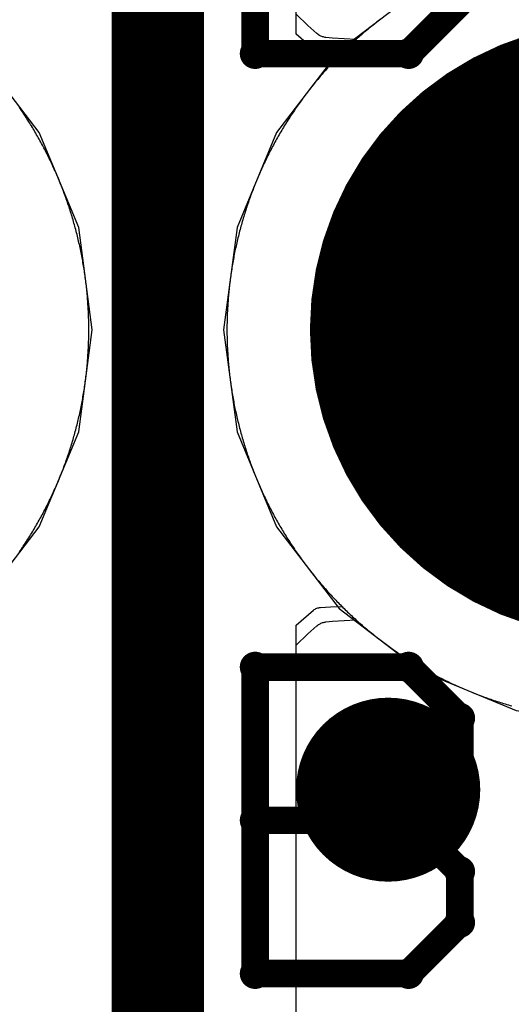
# Model space of a CAD drawing. Extents: x -1.5 to 9, y -3 to 5.
# Tile 160 of 256: x 0.985 to 1.0384, y 2.0267 to 2.1337. Entities that reach past the tile are written whole.
import ezdxf

# ---------------------------------------------------------------- set-up
doc = ezdxf.new("R2010")
doc.units = 0
doc.layers.get('0').update_dxf_attribs({"linetype": 'CONTINUOUS'})
for name, color, linetype in [('qfn16-30-34-a_copper_signal_1', 1, 'CONTINUOUS'), ('qfn16-30-34-a_copper_signal_2', 1, 'CONTINUOUS'), ('qfn16-30-34-a_copper_signal_bot', 5, 'CONTINUOUS'), ('qfn16-30-34-a_copper_signal_top', 1, 'CONTINUOUS'), ('qfn16-30-34-a_drawing_1', 1, 'CONTINUOUS'), ('qfn16-30-34-a_drillmap_1', 1, 'CONTINUOUS'), ('qfn16-30-34-a_pth_drill', 1, 'CONTINUOUS'), ('qfn16-30-34-a_soldermask_bot', 1, 'CONTINUOUS'), ('qfn16-30-34-a_soldermask_top', 1, 'CONTINUOUS')]:
    doc.layers.add(name, color=color, linetype=linetype)

# ---------------------------------------------------------------- blocks, each defined once
blk = doc.blocks.new('D24')
at = {"const_width": 0.0325}
blk.add_lwpolyline([(-0.01625, 0, 1), (0.01625, 0, 1)], format="xyb", close=True, dxfattribs=at)
blk = doc.blocks.new('D29')
at = {"const_width": 0.01}
blk.add_lwpolyline([(-0.005, 0, 1), (0.005, 0, 1)], format="xyb", close=True, dxfattribs=at)
blk = doc.blocks.new('D38')
at = {"const_width": 0.0335}
blk.add_lwpolyline([(-0.01675, 0, 1), (0.01675, 0, 1)], format="xyb", close=True, dxfattribs=at)
blk = doc.blocks.new('D60')
at = {"const_width": 0.0225}
blk.add_lwpolyline([(-0.01125, 0, 1), (0.01125, 0, 1)], format="xyb", close=True, dxfattribs=at)
blk = doc.blocks.new('D64')
at = {"const_width": 0.005}
blk.add_lwpolyline([(-0.0025, 0, 1), (0.0025, 0, 1)], format="xyb", close=True, dxfattribs=at)
blk = doc.blocks.new('D69')
at = {"const_width": 0.001667}
blk.add_lwpolyline([(-0.000833, 0, 1), (0.000833, 0, 1)], format="xyb", close=True, dxfattribs=at)
blk = doc.blocks.new('D44')
at = {"const_width": 0.0025}
blk.add_lwpolyline([(-0.00125, 0, 1), (0.00125, 0, 1)], format="xyb", close=True, dxfattribs=at)

msp = doc.modelspace()

# ---------------------------------------------------------------- linework, layer by layer
at = {"layer": 'qfn16-30-34-a_copper_signal_1', "color": 1}
for points in [[(1.024225, 2.133792), (1.024079, 2.13368), (1.023934, 2.133568), (1.023789, 2.133455), (1.023645, 2.133342), (1.023502, 2.133228), (1.023359, 2.133113), (1.023216, 2.132998), (1.023074, 2.132882), (1.022932, 2.132766), (1.022791, 2.132648), (1.02265, 2.132531), (1.02251, 2.132412), (1.02237, 2.132294), (1.022231, 2.132174), (1.022093, 2.132054), (1.021955, 2.131933), (1.021817, 2.131812), (1.02168, 2.13169), (1.021544, 2.131567), (1.021408, 2.131444), (1.021272, 2.131321), (1.021137, 2.131196), (1.021003, 2.131072), (1.020869, 2.130946), (1.020736, 2.13082), (1.020603, 2.130693), (1.020471, 2.130566), (1.02034, 2.130439), (1.020208, 2.13031), (1.020078, 2.130182), (1.019948, 2.130052), (1.019818, 2.129922), (1.01969, 2.129792), (1.019561, 2.12966), (1.019434, 2.129529), (1.019307, 2.129397), (1.01918, 2.129264), (1.019054, 2.129131), (1.018928, 2.128997), (1.018804, 2.128863), (1.018679, 2.128728), (1.018556, 2.128592), (1.018433, 2.128456), (1.01831, 2.12832), (1.018188, 2.128183), (1.018067, 2.128045), (1.017946, 2.127907), (1.017826, 2.127769), (1.017707, 2.12763), (1.017588, 2.12749), (1.017469, 2.12735), (1.017351, 2.127209), (1.017234, 2.127068), (1.017118, 2.126926), (1.017002, 2.126784), (1.016887, 2.126642), (1.016772, 2.126498), (1.016658, 2.126355), (1.016545, 2.126211), (1.016432, 2.126066), (1.01632, 2.125921), (1.016208, 2.125775), (1.016097, 2.125629), (1.015987, 2.125483), (1.015877, 2.125336), (1.015768, 2.125188), (1.01566, 2.12504), (1.015552, 2.124892), (1.015445, 2.124743), (1.015339, 2.124594), (1.015233, 2.124444), (1.015128, 2.124294), (1.015023, 2.124143), (1.014919, 2.123992), (1.014816, 2.12384), (1.014713, 2.123688), (1.014612, 2.123535), (1.01451, 2.123383), (1.01441, 2.123229), (1.01431, 2.123075), (1.014211, 2.122921), (1.014112, 2.122767), (1.014014, 2.122611), (1.013917, 2.122456), (1.01382, 2.1223), (1.013724, 2.122144), (1.013629, 2.121987), (1.013535, 2.12183), (1.013441, 2.121672), (1.013348, 2.121514), (1.013255, 2.121356), (1.013163, 2.121197), (1.013072, 2.121038), (1.012982, 2.120878), (1.012892, 2.120718), (1.012803, 2.120558), (1.012715, 2.120397), (1.012627, 2.120236), (1.01254, 2.120075), (1.012454, 2.119913), (1.012368, 2.119751), (1.012283, 2.119588), (1.012199, 2.119425), (1.012115, 2.119262), (1.012033, 2.119098), (1.011951, 2.118934), (1.011869, 2.11877), (1.011789, 2.118605), (1.011709, 2.11844), (1.01163, 2.118275), (1.011551, 2.118109), (1.011473, 2.117943), (1.011396, 2.117776), (1.01132, 2.11761), (1.011244, 2.117443), (1.011169, 2.117275), (1.011095, 2.117107), (1.011022, 2.116939), (1.010949, 2.116771), (1.010877, 2.116602), (1.010806, 2.116433), (1.010735, 2.116264), (1.010665, 2.116095), (1.010596, 2.115925), (1.010528, 2.115754), (1.01046, 2.115584), (1.010393, 2.115413), (1.010327, 2.115242), (1.010262, 2.115071), (1.010197, 2.114899), (1.010133, 2.114727), (1.01007, 2.114555), (1.010008, 2.114383), (1.009946, 2.11421), (1.009885, 2.114037), (1.009825, 2.113864), (1.009765, 2.11369), (1.009707, 2.113516), (1.009649, 2.113342), (1.009591, 2.113168), (1.009535, 2.112994), (1.009479, 2.112819), (1.009424, 2.112644), (1.00937, 2.112469), (1.009317, 2.112293), (1.009264, 2.112118), (1.009212, 2.111942), (1.009161, 2.111765), (1.009111, 2.111589), (1.009061, 2.111413), (1.009012, 2.111236), (1.008964, 2.111059), (1.008917, 2.110882), (1.00887, 2.110704), (1.008824, 2.110527), (1.008779, 2.110349), (1.008735, 2.110171), (1.008691, 2.109993), (1.008649, 2.109814), (1.008607, 2.109636), (1.008566, 2.109457), (1.008525, 2.109278), (1.008485, 2.109099), (1.008447, 2.10892), (1.008408, 2.108741), (1.008371, 2.108561), (1.008335, 2.108381), (1.008299, 2.108201), (1.008264, 2.108021), (1.00823, 2.107841), (1.008196, 2.107661), (1.008163, 2.10748), (1.008131, 2.1073), (1.0081, 2.107119), (1.00807, 2.106938), (1.00804, 2.106757), (1.008012, 2.106576), (1.007984, 2.106395), (1.007957, 2.106213), (1.00793, 2.106032), (1.007904, 2.10585), (1.00788, 2.105669), (1.007856, 2.105487), (1.007832, 2.105305), (1.00781, 2.105123), (1.007788, 2.104941), (1.007767, 2.104758), (1.007747, 2.104576), (1.007728, 2.104394), (1.007709, 2.104211), (1.007691, 2.104029), (1.007674, 2.103846), (1.007658, 2.103664), (1.007643, 2.103481), (1.007628, 2.103298), (1.007614, 2.103115), (1.007601, 2.102932), (1.007589, 2.102749), (1.007577, 2.102566), (1.007567, 2.102383), (1.007557, 2.1022), (1.007548, 2.102017), (1.007539, 2.101834), (1.007532, 2.10165), (1.007525, 2.101467), (1.007519, 2.101284), (1.007514, 2.1011), (1.00751, 2.100917), (1.007506, 2.100734), (1.007504, 2.10055), (1.007501, 2.100367), (1.0075, 2.100183), (1.0075, 2.1), (1.0075, 2.099817), (1.007501, 2.099633), (1.007504, 2.09945), (1.007506, 2.099266), (1.00751, 2.099083), (1.007514, 2.0989), (1.007519, 2.098716), (1.007525, 2.098533), (1.007532, 2.09835), (1.007539, 2.098166), (1.007548, 2.097983), (1.007557, 2.0978), (1.007567, 2.097617), (1.007577, 2.097434), (1.007589, 2.097251), (1.007601, 2.097068), (1.007614, 2.096885), (1.007628, 2.096702), (1.007643, 2.096519), (1.007658, 2.096336), (1.007674, 2.096154), (1.007691, 2.095971), (1.007709, 2.095789), (1.007728, 2.095606), (1.007747, 2.095424), (1.007767, 2.095242), (1.007788, 2.095059), (1.00781, 2.094877), (1.007832, 2.094695), (1.007856, 2.094513), (1.00788, 2.094331), (1.007904, 2.09415), (1.00793, 2.093968), (1.007957, 2.093787), (1.007984, 2.093605), (1.008012, 2.093424), (1.00804, 2.093243), (1.00807, 2.093062), (1.0081, 2.092881), (1.008131, 2.0927), (1.008163, 2.09252), (1.008196, 2.092339), (1.00823, 2.092159), (1.008264, 2.091979), (1.008299, 2.091799), (1.008335, 2.091619), (1.008371, 2.091439), (1.008408, 2.091259), (1.008447, 2.09108), (1.008485, 2.090901), (1.008525, 2.090722), (1.008566, 2.090543), (1.008607, 2.090364), (1.008649, 2.090186), (1.008691, 2.090007), (1.008735, 2.089829), (1.008779, 2.089651), (1.008824, 2.089473), (1.00887, 2.089296), (1.008917, 2.089118), (1.008964, 2.088941), (1.009012, 2.088764), (1.009061, 2.088587), (1.009111, 2.088411), (1.009161, 2.088235), (1.009212, 2.088058), (1.009264, 2.087882), (1.009317, 2.087707), (1.00937, 2.087531), (1.009424, 2.087356), (1.009479, 2.087181), (1.009535, 2.087006), (1.009591, 2.086832), (1.009649, 2.086658), (1.009707, 2.086484), (1.009765, 2.08631), (1.009825, 2.086136), (1.009885, 2.085963), (1.009946, 2.08579), (1.010008, 2.085617), (1.01007, 2.085445), (1.010133, 2.085273), (1.010197, 2.085101), (1.010262, 2.084929), (1.010327, 2.084758), (1.010393, 2.084587), (1.01046, 2.084416), (1.010528, 2.084246), (1.010596, 2.084075), (1.010665, 2.083905), (1.010735, 2.083736), (1.010806, 2.083567), (1.010877, 2.083398), (1.010949, 2.083229), (1.011022, 2.083061), (1.011095, 2.082893), (1.011169, 2.082725), (1.011244, 2.082557), (1.01132, 2.08239), (1.011396, 2.082224), (1.011473, 2.082057), (1.011551, 2.081891), (1.01163, 2.081725), (1.011709, 2.08156), (1.011789, 2.081395), (1.011869, 2.08123), (1.011951, 2.081066), (1.012033, 2.080902), (1.012115, 2.080738), (1.012199, 2.080575), (1.012283, 2.080412), (1.012368, 2.080249), (1.012454, 2.080087), (1.01254, 2.079925), (1.012627, 2.079764), (1.012715, 2.079603), (1.012803, 2.079442), (1.012892, 2.079282), (1.012982, 2.079122), (1.013072, 2.078962), (1.013163, 2.078803), (1.013255, 2.078644), (1.013348, 2.078486), (1.013441, 2.078328), (1.013535, 2.07817), (1.013629, 2.078013), (1.013724, 2.077856), (1.01382, 2.0777), (1.013917, 2.077544), (1.014014, 2.077389), (1.014112, 2.077233), (1.014211, 2.077079), (1.01431, 2.076925), (1.01441, 2.076771), (1.01451, 2.076617), (1.014612, 2.076465), (1.014713, 2.076312), (1.014816, 2.07616), (1.014919, 2.076008), (1.015023, 2.075857), (1.015128, 2.075706), (1.015233, 2.075556), (1.015339, 2.075406), (1.015445, 2.075257), (1.015552, 2.075108), (1.01566, 2.07496), (1.015768, 2.074812), (1.015877, 2.074664), (1.015987, 2.074517), (1.016097, 2.074371), (1.016208, 2.074225), (1.01632, 2.074079), (1.016432, 2.073934), (1.016545, 2.073789), (1.016658, 2.073645), (1.016772, 2.073502), (1.016887, 2.073358), (1.017002, 2.073216), (1.017118, 2.073074), (1.017234, 2.072932), (1.017351, 2.072791), (1.017469, 2.07265), (1.017588, 2.07251), (1.017707, 2.07237), (1.017826, 2.072231), (1.017946, 2.072093), (1.018067, 2.071955), (1.018188, 2.071817), (1.01831, 2.07168), (1.018433, 2.071544), (1.018556, 2.071408), (1.018679, 2.071272), (1.018804, 2.071137), (1.018928, 2.071003), (1.019054, 2.070869), (1.01918, 2.070736), (1.019307, 2.070603), (1.019434, 2.070471), (1.019561, 2.07034), (1.01969, 2.070208), (1.019818, 2.070078), (1.019948, 2.069948), (1.020078, 2.069818), (1.020208, 2.06969), (1.02034, 2.069561), (1.020471, 2.069434), (1.020603, 2.069307), (1.020736, 2.06918), (1.020869, 2.069054), (1.021003, 2.068928), (1.021137, 2.068804), (1.021272, 2.068679), (1.021408, 2.068556), (1.021544, 2.068433), (1.02168, 2.06831), (1.021817, 2.068188), (1.021955, 2.068067), (1.022093, 2.067946), (1.022231, 2.067826), (1.02237, 2.067706), (1.02251, 2.067588), (1.02265, 2.067469), (1.022791, 2.067352), (1.022932, 2.067234), (1.023074, 2.067118), (1.023216, 2.067002), (1.023359, 2.066887), (1.023502, 2.066772), (1.023645, 2.066658), (1.023789, 2.066545), (1.023934, 2.066432), (1.024079, 2.06632), (1.024225, 2.066208), (1.024371, 2.066097), (1.024517, 2.065987), (1.024664, 2.065877), (1.024812, 2.065768), (1.02496, 2.06566), (1.025108, 2.065552), (1.025257, 2.065445), (1.025406, 2.065339), (1.025556, 2.065233), (1.025707, 2.065128), (1.025857, 2.065023), (1.026008, 2.064919), (1.02616, 2.064816), (1.026312, 2.064713), (1.026465, 2.064612), (1.026617, 2.06451), (1.026771, 2.06441), (1.026925, 2.06431), (1.027079, 2.064211), (1.027234, 2.064112), (1.027389, 2.064014), (1.027544, 2.063917), (1.0277, 2.06382), (1.027856, 2.063724), (1.028013, 2.063629), (1.02817, 2.063535), (1.028328, 2.063441), (1.028486, 2.063348), (1.028644, 2.063255), (1.028803, 2.063163), (1.028962, 2.063072), (1.029122, 2.062982), (1.029282, 2.062892), (1.029442, 2.062803), (1.029603, 2.062715), (1.029764, 2.062627), (1.029925, 2.06254), (1.030087, 2.062454), (1.030249, 2.062368), (1.030412, 2.062283), (1.030575, 2.062199), (1.030738, 2.062115), (1.030902, 2.062033), (1.031066, 2.061951), (1.03123, 2.061869), (1.031395, 2.061789), (1.03156, 2.061709), (1.031725, 2.06163), (1.031891, 2.061551), (1.032057, 2.061473), (1.032224, 2.061396), (1.03239, 2.06132), (1.032557, 2.061244), (1.032725, 2.061169), (1.032893, 2.061095), (1.033061, 2.061022), (1.033229, 2.060949), (1.033398, 2.060877), (1.033567, 2.060806), (1.033736, 2.060735), (1.033906, 2.060665), (1.034075, 2.060596), (1.034246, 2.060528), (1.034416, 2.06046), (1.034587, 2.060393), (1.034758, 2.060327), (1.034929, 2.060262), (1.035101, 2.060197), (1.035273, 2.060133), (1.035445, 2.06007), (1.035617, 2.060008), (1.03579, 2.059946), (1.035963, 2.059885), (1.036136, 2.059825), (1.03631, 2.059765), (1.036484, 2.059706), (1.036658, 2.059649), (1.036832, 2.059591), (1.037006, 2.059535), (1.037181, 2.059479), (1.037356, 2.059424), (1.037531, 2.05937), (1.037707, 2.059317), (1.037882, 2.059264), (1.038058, 2.059212), (1.038235, 2.059161), (1.038411, 2.05911)], [(0.984977, 2.075857), (0.985081, 2.076008), (0.985184, 2.07616), (0.985287, 2.076312), (0.985388, 2.076465), (0.98549, 2.076617), (0.98559, 2.076771), (0.98569, 2.076925), (0.985789, 2.077079), (0.985888, 2.077233), (0.985986, 2.077389), (0.986083, 2.077544), (0.98618, 2.0777), (0.986276, 2.077856), (0.986371, 2.078013), (0.986465, 2.07817), (0.986559, 2.078328), (0.986652, 2.078486), (0.986745, 2.078644), (0.986837, 2.078803), (0.986928, 2.078962), (0.987018, 2.079122), (0.987108, 2.079282), (0.987197, 2.079442), (0.987285, 2.079603), (0.987373, 2.079764), (0.98746, 2.079925), (0.987546, 2.080087), (0.987632, 2.080249), (0.987717, 2.080412), (0.987801, 2.080575), (0.987885, 2.080738), (0.987967, 2.080902), (0.988049, 2.081066), (0.988131, 2.08123), (0.988211, 2.081395), (0.988291, 2.08156), (0.98837, 2.081725), (0.988449, 2.081891), (0.988527, 2.082057), (0.988604, 2.082224), (0.98868, 2.08239), (0.988756, 2.082557), (0.988831, 2.082725), (0.988905, 2.082893), (0.988978, 2.083061), (0.989051, 2.083229), (0.989123, 2.083398), (0.989194, 2.083567), (0.989265, 2.083736), (0.989335, 2.083905), (0.989404, 2.084075), (0.989472, 2.084246), (0.98954, 2.084416), (0.989607, 2.084587), (0.989673, 2.084758), (0.989738, 2.084929), (0.989803, 2.085101), (0.989867, 2.085273), (0.98993, 2.085445), (0.989992, 2.085617), (0.990054, 2.08579), (0.990115, 2.085963), (0.990175, 2.086136), (0.990235, 2.08631), (0.990293, 2.086484), (0.990351, 2.086658), (0.990409, 2.086832), (0.990465, 2.087006), (0.990521, 2.087181), (0.990576, 2.087356), (0.99063, 2.087531), (0.990683, 2.087707), (0.990736, 2.087882), (0.990788, 2.088058), (0.990839, 2.088235), (0.990889, 2.088411), (0.990939, 2.088587), (0.990988, 2.088764), (0.991036, 2.088941), (0.991083, 2.089118), (0.99113, 2.089296), (0.991176, 2.089473), (0.991221, 2.089651), (0.991265, 2.089829), (0.991309, 2.090007), (0.991351, 2.090186), (0.991393, 2.090364), (0.991434, 2.090543), (0.991475, 2.090722), (0.991515, 2.090901), (0.991553, 2.09108), (0.991592, 2.091259), (0.991629, 2.091439), (0.991665, 2.091619), (0.991701, 2.091799), (0.991736, 2.091979), (0.99177, 2.092159), (0.991804, 2.092339), (0.991837, 2.09252), (0.991869, 2.0927), (0.9919, 2.092881), (0.99193, 2.093062), (0.99196, 2.093243), (0.991988, 2.093424), (0.992016, 2.093605), (0.992043, 2.093787), (0.99207, 2.093968), (0.992096, 2.09415), (0.99212, 2.094331), (0.992144, 2.094513), (0.992168, 2.094695), (0.99219, 2.094877), (0.992212, 2.095059), (0.992233, 2.095242), (0.992253, 2.095424), (0.992272, 2.095606), (0.992291, 2.095789), (0.992309, 2.095971), (0.992326, 2.096154), (0.992342, 2.096336), (0.992357, 2.096519), (0.992372, 2.096702), (0.992386, 2.096885), (0.992399, 2.097068), (0.992411, 2.097251), (0.992423, 2.097434), (0.992433, 2.097617), (0.992443, 2.0978), (0.992452, 2.097983), (0.992461, 2.098166), (0.992468, 2.09835), (0.992475, 2.098533), (0.992481, 2.098716), (0.992486, 2.0989), (0.99249, 2.099083), (0.992494, 2.099266), (0.992496, 2.09945), (0.992499, 2.099633), (0.9925, 2.099817), (0.9925, 2.1), (0.9925, 2.100183), (0.992499, 2.100367), (0.992496, 2.10055), (0.992494, 2.100734), (0.99249, 2.100917), (0.992486, 2.1011), (0.992481, 2.101284), (0.992475, 2.101467), (0.992468, 2.10165), (0.992461, 2.101834), (0.992452, 2.102017), (0.992443, 2.1022), (0.992433, 2.102383), (0.992423, 2.102566), (0.992411, 2.102749), (0.992399, 2.102932), (0.992386, 2.103115), (0.992372, 2.103298), (0.992357, 2.103481), (0.992342, 2.103664), (0.992326, 2.103846), (0.992309, 2.104029), (0.992291, 2.104211), (0.992272, 2.104394), (0.992253, 2.104576), (0.992233, 2.104758), (0.992212, 2.104941), (0.99219, 2.105123), (0.992168, 2.105305), (0.992144, 2.105487), (0.99212, 2.105669), (0.992096, 2.10585), (0.99207, 2.106032), (0.992043, 2.106213), (0.992016, 2.106395), (0.991988, 2.106576), (0.99196, 2.106757), (0.99193, 2.106938), (0.9919, 2.107119), (0.991869, 2.1073), (0.991837, 2.10748), (0.991804, 2.107661), (0.99177, 2.107841), (0.991736, 2.108021), (0.991701, 2.108201), (0.991665, 2.108381), (0.991629, 2.108561), (0.991592, 2.108741), (0.991553, 2.10892), (0.991515, 2.109099), (0.991475, 2.109278), (0.991434, 2.109457), (0.991393, 2.109636), (0.991351, 2.109814), (0.991309, 2.109993), (0.991265, 2.110171), (0.991221, 2.110349), (0.991176, 2.110527), (0.99113, 2.110704), (0.991083, 2.110882), (0.991036, 2.111059), (0.990988, 2.111236), (0.990939, 2.111413), (0.990889, 2.111589), (0.990839, 2.111765), (0.990788, 2.111942), (0.990736, 2.112118), (0.990683, 2.112293), (0.99063, 2.112469), (0.990576, 2.112644), (0.990521, 2.112819), (0.990465, 2.112994), (0.990409, 2.113168), (0.990351, 2.113342), (0.990293, 2.113516), (0.990235, 2.11369), (0.990175, 2.113864), (0.990115, 2.114037), (0.990054, 2.11421), (0.989992, 2.114383), (0.98993, 2.114555), (0.989867, 2.114727), (0.989803, 2.114899), (0.989738, 2.115071), (0.989673, 2.115242), (0.989607, 2.115413), (0.98954, 2.115584), (0.989472, 2.115754), (0.989404, 2.115925), (0.989335, 2.116095), (0.989265, 2.116264), (0.989194, 2.116433), (0.989123, 2.116602), (0.989051, 2.116771), (0.988978, 2.116939), (0.988905, 2.117107), (0.988831, 2.117275), (0.988756, 2.117443), (0.98868, 2.11761), (0.988604, 2.117776), (0.988527, 2.117943), (0.988449, 2.118109), (0.98837, 2.118275), (0.988291, 2.11844), (0.988211, 2.118605), (0.988131, 2.11877), (0.988049, 2.118934), (0.987967, 2.119098), (0.987885, 2.119262), (0.987801, 2.119425), (0.987717, 2.119588), (0.987632, 2.119751), (0.987546, 2.119913), (0.98746, 2.120075), (0.987373, 2.120236), (0.987285, 2.120397), (0.987197, 2.120558), (0.987108, 2.120718), (0.987018, 2.120878), (0.986928, 2.121038), (0.986837, 2.121197), (0.986745, 2.121356), (0.986652, 2.121514), (0.986559, 2.121672), (0.986465, 2.12183), (0.986371, 2.121987), (0.986276, 2.122144), (0.98618, 2.1223), (0.986083, 2.122456), (0.985986, 2.122611), (0.985888, 2.122767), (0.985789, 2.122921), (0.98569, 2.123075), (0.98559, 2.123229), (0.98549, 2.123383), (0.985388, 2.123535), (0.985287, 2.123688), (0.985184, 2.12384), (0.985081, 2.123992), (0.984977, 2.124143)]]:
    msp.add_lwpolyline(points, dxfattribs=at)
at = {"layer": 'qfn16-30-34-a_copper_signal_2', "color": 1, "const_width": 0.01}
msp.add_lwpolyline([(1, 1.825), (1, 2.925)], dxfattribs=at)
at = {"layer": 'qfn16-30-34-a_copper_signal_2', "color": 1}
for points in [[(1.024225, 2.133792), (1.024079, 2.13368), (1.023934, 2.133568), (1.023789, 2.133455), (1.023645, 2.133342), (1.023502, 2.133228), (1.023359, 2.133113), (1.023216, 2.132998), (1.023074, 2.132882), (1.022932, 2.132766), (1.022791, 2.132648), (1.02265, 2.132531), (1.02251, 2.132412), (1.02237, 2.132294), (1.022231, 2.132174), (1.022093, 2.132054), (1.021955, 2.131933), (1.021817, 2.131812), (1.02168, 2.13169), (1.021544, 2.131567), (1.021408, 2.131444), (1.021272, 2.131321), (1.021137, 2.131196), (1.021003, 2.131072), (1.020869, 2.130946), (1.020736, 2.13082), (1.020603, 2.130693), (1.020471, 2.130566), (1.02034, 2.130439), (1.020208, 2.13031), (1.020078, 2.130182), (1.02, 2.130104), (1.018736, 2.130126), (1.017672, 2.13019), (1.017545, 2.130206), (1.017466, 2.130221), (1.017353, 2.130251), (1.017259, 2.130284), (1.017166, 2.130324), (1.017069, 2.130375), (1.016976, 2.130433), (1.016886, 2.1305), (1.015, 2.13211), (1.015, 2.86789)], [(1.015, 1.825), (1.015, 2.06789), (1.016886, 2.0695), (1.016976, 2.069567), (1.017069, 2.069625), (1.017166, 2.069676), (1.017259, 2.069716), (1.017353, 2.069749), (1.017466, 2.069779), (1.017545, 2.069794), (1.017672, 2.06981), (1.018736, 2.069874), (1.02, 2.069896), (1.020078, 2.069818), (1.020208, 2.06969), (1.02034, 2.069561), (1.020471, 2.069434), (1.020603, 2.069307), (1.020736, 2.06918), (1.020869, 2.069054), (1.021003, 2.068928), (1.021137, 2.068804), (1.021272, 2.068679), (1.021408, 2.068556), (1.021544, 2.068433), (1.02168, 2.06831), (1.021817, 2.068188), (1.021955, 2.068067), (1.022093, 2.067946), (1.022231, 2.067826), (1.02237, 2.067706), (1.02251, 2.067588), (1.02265, 2.067469), (1.022791, 2.067352), (1.022932, 2.067234), (1.023074, 2.067118), (1.023216, 2.067002), (1.023359, 2.066887), (1.023502, 2.066772), (1.023645, 2.066658), (1.023789, 2.066545), (1.023934, 2.066432), (1.024079, 2.06632), (1.024225, 2.066208), (1.024371, 2.066097), (1.024517, 2.065987), (1.024664, 2.065877), (1.024812, 2.065768), (1.02496, 2.06566), (1.025108, 2.065552), (1.025257, 2.065445), (1.025406, 2.065339), (1.025556, 2.065233), (1.025707, 2.065128), (1.025857, 2.065023), (1.026008, 2.064919), (1.02616, 2.064816), (1.026312, 2.064713), (1.026465, 2.064612), (1.026617, 2.06451), (1.026771, 2.06441), (1.026925, 2.06431), (1.027079, 2.064211), (1.027234, 2.064112), (1.027389, 2.064014), (1.027544, 2.063917), (1.0277, 2.06382), (1.027856, 2.063724), (1.028013, 2.063629), (1.02817, 2.063535), (1.028328, 2.063441), (1.028486, 2.063348), (1.028644, 2.063255), (1.028803, 2.063163), (1.028962, 2.063072), (1.029122, 2.062982), (1.029282, 2.062892), (1.029442, 2.062803), (1.029603, 2.062715), (1.029764, 2.062627), (1.029925, 2.06254), (1.030087, 2.062454), (1.030249, 2.062368), (1.030412, 2.062283), (1.030575, 2.062199), (1.030738, 2.062115), (1.030902, 2.062033), (1.031066, 2.061951), (1.03123, 2.061869), (1.031395, 2.061789), (1.03156, 2.061709), (1.031725, 2.06163), (1.031891, 2.061551), (1.032057, 2.061473), (1.032224, 2.061396), (1.03239, 2.06132), (1.032557, 2.061244), (1.032725, 2.061169), (1.032893, 2.061095), (1.033061, 2.061022), (1.033229, 2.060949), (1.033398, 2.060877), (1.033567, 2.060806), (1.033736, 2.060735), (1.033906, 2.060665), (1.034075, 2.060596), (1.034246, 2.060528), (1.034416, 2.06046), (1.034587, 2.060393), (1.034758, 2.060327), (1.034929, 2.060262), (1.035101, 2.060197), (1.035273, 2.060133), (1.035445, 2.06007), (1.035617, 2.060008), (1.03579, 2.059946), (1.035963, 2.059885), (1.036136, 2.059825), (1.03631, 2.059765), (1.036484, 2.059706), (1.036658, 2.059649), (1.036832, 2.059591), (1.037006, 2.059535), (1.037181, 2.059479), (1.037356, 2.059424), (1.037531, 2.05937), (1.037707, 2.059317), (1.037882, 2.059264), (1.038058, 2.059212), (1.038235, 2.059161), (1.038411, 2.05911)]]:
    msp.add_lwpolyline(points, dxfattribs=at)
at = {"layer": 'qfn16-30-34-a_copper_signal_bot', "color": 5}
for points in [[(1.028567, 2.137124), (1.019689, 2.130311), (1.012876, 2.121433), (1.008594, 2.111095), (1.007133, 2.1), (1.008594, 2.088905), (1.012876, 2.078567), (1.019689, 2.069689), (1.028567, 2.062876), (1.038905, 2.058594), (1.05, 2.057133), (1.061095, 2.058594), (1.071433, 2.062876), (1.080311, 2.069689), (1.087124, 2.078567), (1.091406, 2.088905), (1.092867, 2.1), (1.091406, 2.111095), (1.087124, 2.121433), (1.080311, 2.130311), (1.071433, 2.137124)], [(0.980311, 2.069689), (0.987124, 2.078567), (0.991406, 2.088905), (0.992867, 2.1), (0.991406, 2.111095), (0.987124, 2.121433), (0.980311, 2.130311)]]:
    msp.add_lwpolyline(points, dxfattribs=at)
at = {"layer": 'qfn16-30-34-a_copper_signal_top', "color": 1, "const_width": 0.01}
msp.add_lwpolyline([(1, 1.825), (1, 2.925)], dxfattribs=at)
at = {"layer": 'qfn16-30-34-a_copper_signal_top', "color": 1}
for points in [[(1.024225, 2.133792), (1.024079, 2.13368), (1.023934, 2.133568), (1.023789, 2.133455), (1.023645, 2.133342), (1.023502, 2.133228), (1.023359, 2.133113), (1.023216, 2.132998), (1.023074, 2.132882), (1.022932, 2.132766), (1.022791, 2.132648), (1.02265, 2.132531), (1.02251, 2.132412), (1.02237, 2.132294), (1.022231, 2.132174), (1.022093, 2.132054), (1.021955, 2.131933), (1.021817, 2.131812), (1.02168, 2.13169), (1.021544, 2.131567), (1.0215, 2.131528), (1.018958, 2.131691), (1.018228, 2.131764), (1.018153, 2.131775), (1.01806, 2.131793), (1.017969, 2.131815), (1.017874, 2.131843), (1.01779, 2.131874), (1.017704, 2.13191), (1.017605, 2.131958), (1.017539, 2.131994), (1.017433, 2.132061), (1.017367, 2.132108), (1.017261, 2.132192), (1.016295, 2.13305), (1.015, 2.134293)], [(1.015, 1.825), (1.015, 2.065707), (1.016295, 2.06695), (1.017261, 2.067808), (1.017367, 2.067892), (1.017433, 2.067939), (1.017539, 2.068006), (1.017605, 2.068042), (1.017704, 2.06809), (1.01779, 2.068126), (1.017874, 2.068157), (1.017969, 2.068185), (1.01806, 2.068207), (1.018153, 2.068225), (1.018228, 2.068236), (1.018958, 2.068309), (1.0215, 2.068472), (1.021544, 2.068433), (1.02168, 2.06831), (1.021817, 2.068188), (1.021955, 2.068067), (1.022093, 2.067946), (1.022231, 2.067826), (1.02237, 2.067706), (1.02251, 2.067588), (1.02265, 2.067469), (1.022791, 2.067352), (1.022932, 2.067234), (1.023074, 2.067118), (1.023216, 2.067002), (1.023359, 2.066887), (1.023502, 2.066772), (1.023645, 2.066658), (1.023789, 2.066545), (1.023934, 2.066432), (1.024079, 2.06632), (1.024225, 2.066208), (1.024371, 2.066097), (1.024517, 2.065987), (1.024664, 2.065877), (1.024812, 2.065768), (1.02496, 2.06566), (1.025108, 2.065552), (1.025257, 2.065445), (1.025406, 2.065339), (1.025556, 2.065233), (1.025707, 2.065128), (1.025857, 2.065023), (1.026008, 2.064919), (1.02616, 2.064816), (1.026312, 2.064713), (1.026465, 2.064612), (1.026617, 2.06451), (1.026771, 2.06441), (1.026925, 2.06431), (1.027079, 2.064211), (1.027234, 2.064112), (1.027389, 2.064014), (1.027544, 2.063917), (1.0277, 2.06382), (1.027856, 2.063724), (1.028013, 2.063629), (1.02817, 2.063535), (1.028328, 2.063441), (1.028486, 2.063348), (1.028644, 2.063255), (1.028803, 2.063163), (1.028962, 2.063072), (1.029122, 2.062982), (1.029282, 2.062892), (1.029442, 2.062803), (1.029603, 2.062715), (1.029764, 2.062627), (1.029925, 2.06254), (1.030087, 2.062454), (1.030249, 2.062368), (1.030412, 2.062283), (1.030575, 2.062199), (1.030738, 2.062115), (1.030902, 2.062033), (1.031066, 2.061951), (1.03123, 2.061869), (1.031395, 2.061789), (1.03156, 2.061709), (1.031725, 2.06163), (1.031891, 2.061551), (1.032057, 2.061473), (1.032224, 2.061396), (1.03239, 2.06132), (1.032557, 2.061244), (1.032725, 2.061169), (1.032893, 2.061095), (1.033061, 2.061022), (1.033229, 2.060949), (1.033398, 2.060877), (1.033567, 2.060806), (1.033736, 2.060735), (1.033906, 2.060665), (1.034075, 2.060596), (1.034246, 2.060528), (1.034416, 2.06046), (1.034587, 2.060393), (1.034758, 2.060327), (1.034929, 2.060262), (1.035101, 2.060197), (1.035273, 2.060133), (1.035445, 2.06007), (1.035617, 2.060008), (1.03579, 2.059946), (1.035963, 2.059885), (1.036136, 2.059825), (1.03631, 2.059765), (1.036484, 2.059706), (1.036658, 2.059649), (1.036832, 2.059591), (1.037006, 2.059535), (1.037181, 2.059479), (1.037356, 2.059424), (1.037531, 2.05937), (1.037707, 2.059317), (1.037882, 2.059264), (1.038058, 2.059212), (1.038235, 2.059161), (1.038411, 2.05911)]]:
    msp.add_lwpolyline(points, dxfattribs=at)
at = {"layer": 'qfn16-30-34-a_drawing_1', "color": 1, "const_width": 0.003}
for points in [[(1.010559, 2.163328), (1.010559, 2.130006)], [(1.02722, 2.130006), (1.032774, 2.135559)], [(1.010559, 2.130006), (1.02722, 2.130006)], [(1.041113, 2.080006), (1.035559, 2.085559)], [(1.010559, 2.063328), (1.010559, 2.030006)], [(1.02722, 2.063328), (1.010559, 2.063328)], [(1.032774, 2.057774), (1.02722, 2.063328)], [(1.032774, 2.052221), (1.032774, 2.057774)], [(1.02722, 2.046667), (1.032774, 2.052221)], [(1.02722, 2.046667), (1.010559, 2.046667)], [(1.010559, 2.046667), (1.02722, 2.046667)], [(1.032774, 2.041113), (1.02722, 2.046667)], [(1.032774, 2.035559), (1.032774, 2.041113)], [(1.02722, 2.030006), (1.032774, 2.035559)], [(1.010559, 2.030006), (1.02722, 2.030006)]]:
    msp.add_lwpolyline(points, dxfattribs=at)
at = {"layer": 'qfn16-30-34-a_drillmap_1', "color": 1, "const_width": 0.005}
for points in [[(1.0275, 2.1), (1.0725, 2.1)], [(1.025, 2.045), (1.025, 2.055)], [(1.02, 2.05), (1.03, 2.05)]]:
    msp.add_lwpolyline(points, dxfattribs=at)

# ---------------------------------------------------------------- block references
at = {"layer": 'qfn16-30-34-a_copper_signal_1'}
for name, p in [('D24', (1.05, 2.1)), ('D29', (1.025, 2.05))]:
    msp.add_blockref(name, p, dxfattribs=at)
at = {"layer": 'qfn16-30-34-a_copper_signal_2'}
for name, p in [('D24', (1.05, 2.1)), ('D29', (1.025, 2.05))]:
    msp.add_blockref(name, p, dxfattribs=at)
at = {"layer": 'qfn16-30-34-a_copper_signal_bot'}
for name, p in [('D24', (1.05, 2.1)), ('D29', (1.025, 2.05))]:
    msp.add_blockref(name, p, dxfattribs=at)
at = {"layer": 'qfn16-30-34-a_copper_signal_top'}
for name, p in [('D24', (1.05, 2.1)), ('D29', (1.025, 2.05))]:
    msp.add_blockref(name, p, dxfattribs=at)
at = {"layer": 'qfn16-30-34-a_drawing_1'}
for p in [(1.010559, 2.130006), (1.02722, 2.130006), (1.035559, 2.085559), (1.010559, 2.063328), (1.010559, 2.063328), (1.02722, 2.063328), (1.032774, 2.057774), (1.032774, 2.052221), (1.010559, 2.046667), (1.02722, 2.046667), (1.02722, 2.046667), (1.032774, 2.041113), (1.032774, 2.035559), (1.010559, 2.030006), (1.02722, 2.030006)]:
    msp.add_blockref('D69', p, dxfattribs=at)
at = {"layer": 'qfn16-30-34-a_drillmap_1'}
for p in [(1.0275, 2.1), (1.025, 2.055), (1.02, 2.05), (1.03, 2.05), (1.025, 2.045)]:
    msp.add_blockref('D44', p, dxfattribs=at)
at = {"layer": 'qfn16-30-34-a_pth_drill'}
for name, p in [('D60', (1.05, 2.1)), ('D64', (1.025, 2.05))]:
    msp.add_blockref(name, p, dxfattribs=at)
at = {"layer": 'qfn16-30-34-a_soldermask_bot'}
msp.add_blockref('D38', (1.05, 2.1), dxfattribs=at)
at = {"layer": 'qfn16-30-34-a_soldermask_top'}
msp.add_blockref('D38', (1.05, 2.1), dxfattribs=at)

doc.saveas('drawing.dxf')
